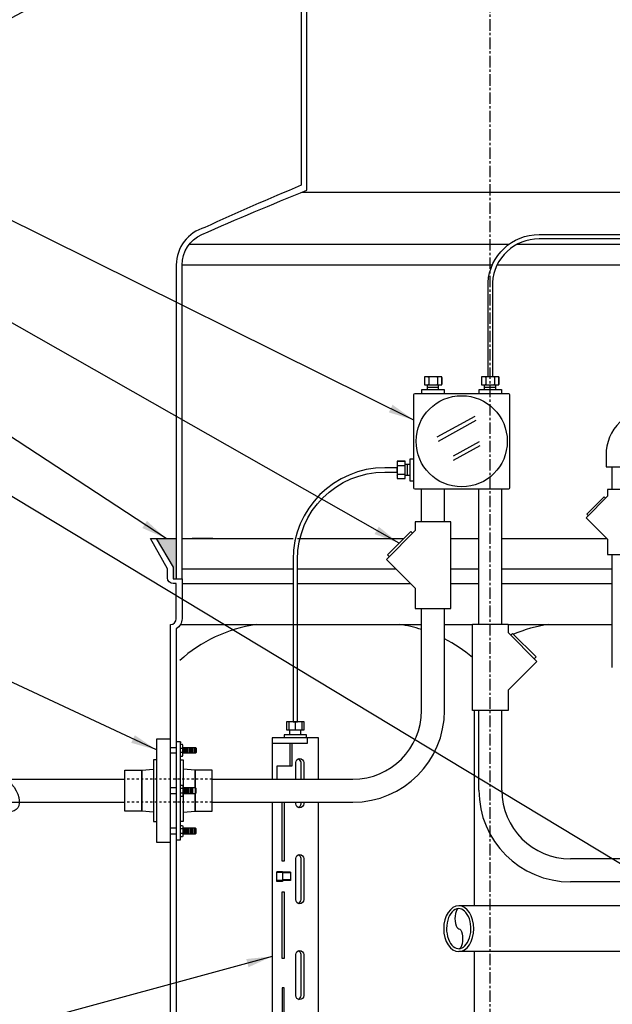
# Model space of a CAD drawing. Extents: x -750 to 90, y 3202 to 3394.
# Tile 55 of 72: x -127 to -101, y 3308 to 3351. Entities that reach past the tile are written whole.
import ezdxf

# ---------------------------------------------------------------- set-up
doc = ezdxf.new("R2010")
doc.units = 0
doc.header["$MEASUREMENT"] = 0
doc.linetypes.add('CENTER1', pattern=[0.6625, 0.5, -0.075, 0.0125, -0.075])
doc.linetypes.add('HIDDEN5', pattern=[0.05, 0.025, -0.025])
for name, color, linetype in [('BOOT-CONDUIT', 1, 'CONTINUOUS'), ('CONDUIT', 2, 'CONTINUOUS'), ('FRP-2', 2, 'CONTINUOUS'), ('FRP-SUMP', 2, 'CONTINUOUS'), ('J-BOX', 2, 'CONTINUOUS'), ('PROBE', 2, 'CONTINUOUS'), ('TEXT', 3, 'CONTINUOUS')]:
    doc.layers.add(name, color=color, linetype=linetype)
doc.layers.add('FREEZE-LINES', color=8, linetype='CONTINUOUS', plot=False)
doc.styles.add('SIMPLEX', font='simplex')
doc.dimstyles.new('DIM12', dxfattribs={"dimscale": 12, "dimtxt": 0.09375, "dimasz": 0.09375, "dimexe": 0.0625, "dimexo": 0.0625, "dimgap": 0.0625, "dimtad": 1, "dimdec": 4, "dimzin": 3, "dimdsep": 46, "dimlunit": 4, "dimtxsty": 'SIMPLEX', "dimcen": 0, "dimclrd": 3, "dimclre": 3, "dimclrt": 3, "dimadec": 0, "dimazin": 0, "dimtfac": 1, "dimtdec": 4, "dimtmove": 0, "dimatfit": 3, "dimfxl": 1, "dimfrac": 2, "dimtolj": 1, "dimtzin": 3, "dimarcsym": 0})

msp = doc.modelspace()

# ---------------------------------------------------------------- hatches: boundary and pattern name
at = {"layer": 'FRP-SUMP'}
msp.add_hatch(color=256, dxfattribs=at).paths.add_polyline_path([(-119.79343, 3328.13499), (-120.67688, 3328.13499), (-119.92688, 3326.88499), (-119.92688, 3326.38499), (-119.79343, 3326.38499)])

# ---------------------------------------------------------------- linework, layer by layer
at = {"layer": 'BOOT-CONDUIT', "color": 7}
for p, q in [((-120.04343, 3319.01525), (-119.79343, 3319.01525)), ((-119.79343, 3318.76775), (-120.04343, 3318.76775)), ((-119.61048, 3318.99089), (-119.50455, 3318.99089)), ((-119.50455, 3318.7919), (-119.61048, 3318.7919)), ((-119.79343, 3317.25347), (-120.04343, 3317.25347)), ((-119.50455, 3317.22932), (-119.61048, 3317.22932)), ((-120.04343, 3317.00597), (-119.79343, 3317.00597)), ((-119.61048, 3317.03033), (-119.50455, 3317.03033)), ((-119.79343, 3315.49189), (-120.04343, 3315.49189)), ((-119.50455, 3315.46774), (-119.61048, 3315.46774)), ((-120.04343, 3315.24439), (-119.79343, 3315.24439)), ((-119.61048, 3315.26875), (-119.50455, 3315.26875))]:
    msp.add_line(p, q, dxfattribs=at)
at = {"layer": 'BOOT-CONDUIT', "color": 8}
for p, q in [((-119.4555, 3318.76765), (-119.4555, 3319.01515)), ((-119.393, 3318.76765), (-119.393, 3319.01515)), ((-119.3305, 3318.76765), (-119.3305, 3319.01515)), ((-119.268, 3318.76765), (-119.268, 3319.01515)), ((-119.2055, 3318.76765), (-119.2055, 3319.01515)), ((-119.143, 3318.76765), (-119.143, 3319.01515)), ((-119.0805, 3318.76765), (-119.0805, 3319.01515)), ((-119.018, 3318.76765), (-119.018, 3319.01515)), ((-118.9555, 3318.76765), (-118.9555, 3319.01515)), ((-119.4555, 3317.25357), (-119.4555, 3317.00607)), ((-119.393, 3317.25357), (-119.393, 3317.00607)), ((-119.3305, 3317.25357), (-119.3305, 3317.00607)), ((-119.268, 3317.25357), (-119.268, 3317.00607)), ((-119.2055, 3317.25357), (-119.2055, 3317.00607)), ((-119.143, 3317.25357), (-119.143, 3317.00607)), ((-119.0805, 3317.25357), (-119.0805, 3317.00607)), ((-119.4555, 3315.49199), (-119.4555, 3315.24449)), ((-119.393, 3315.49199), (-119.393, 3315.24449)), ((-119.3305, 3315.49199), (-119.3305, 3315.24449)), ((-119.268, 3315.49199), (-119.268, 3315.24449)), ((-119.2055, 3315.49199), (-119.2055, 3315.24449)), ((-119.143, 3315.49199), (-119.143, 3315.24449)), ((-119.0805, 3315.49199), (-119.0805, 3315.24449)), ((-119.018, 3315.49199), (-119.018, 3315.24449)), ((-118.9555, 3315.49199), (-118.9555, 3315.24449))]:
    msp.add_line(p, q, dxfattribs=at)
at = {"layer": 'BOOT-CONDUIT', "linetype": 'Continuous'}
for points in [[(-120.04343, 3314.88685), (-120.04343, 3319.37279), (-120.66218, 3319.37279), (-120.66218, 3314.88685)], [(-122.03907, 3316.23263), (-122.03907, 3318.02701), (-121.29657, 3318.02701), (-121.29657, 3317.96513), (-121.29657, 3316.29451), (-121.29657, 3316.23263)], [(-118.97609, 3316.23263), (-118.23359, 3316.23263), (-118.23359, 3318.02701), (-118.97609, 3318.02701), (-118.97609, 3317.96513), (-118.97609, 3316.29451)]]:
    msp.add_lwpolyline(points, close=True, dxfattribs=at)
at = {"layer": 'BOOT-CONDUIT'}
msp.add_lwpolyline([(-119.61048, 3319.26835), (-119.79343, 3319.26835), (-119.79343, 3314.99155), (-119.61048, 3314.99155), (-119.61048, 3319.26835), (-119.61048, 3319.21291)], dxfattribs=at)
at = {"layer": 'BOOT-CONDUIT', "color": 7}
for points in [[(-119.61048, 3318.64391), (-119.52369, 3318.64391), (-119.50455, 3318.67706), (-119.50455, 3319.10573), (-119.52369, 3319.13889), (-119.61048, 3319.13889)], [(-119.50455, 3319.01515), (-118.95549, 3319.01515), (-118.92456, 3318.98421), (-118.92456, 3318.79859), (-118.92728, 3318.79587), (-118.95549, 3318.76765), (-119.50455, 3318.76765)], [(-119.61048, 3317.37731), (-119.52369, 3317.37731), (-119.50455, 3317.34416), (-119.50455, 3316.91549), (-119.52369, 3316.88233), (-119.61048, 3316.88233)], [(-119.50455, 3317.00607), (-118.95549, 3317.00607), (-118.92456, 3317.03701), (-118.92456, 3317.22263), (-118.92728, 3317.22535), (-118.95549, 3317.25357), (-119.50455, 3317.25357)], [(-119.61048, 3315.61574), (-119.52369, 3315.61574), (-119.50455, 3315.58258), (-119.50455, 3315.15391), (-119.52369, 3315.12075), (-119.61048, 3315.12075)], [(-119.50455, 3315.24449), (-118.95549, 3315.24449), (-118.92456, 3315.27543), (-118.92456, 3315.46106), (-118.92728, 3315.46378), (-118.95549, 3315.49199), (-119.50455, 3315.49199)]]:
    msp.add_lwpolyline(points, dxfattribs=at)
at = {"layer": 'BOOT-CONDUIT', "linetype": 'Continuous'}
for points in [[(-120.66218, 3318.4756), (-120.78593, 3318.4756), (-120.78593, 3315.78404), (-120.66218, 3315.78404)], [(-119.61048, 3318.4756), (-119.48673, 3318.4756), (-119.48673, 3317.25357)], [(-120.78593, 3316.19693), (-121.29657, 3316.23263), (-121.29657, 3317.96513), (-121.29657, 3318.02701), (-120.78593, 3318.06272)], [(-118.97609, 3317.25357), (-118.97609, 3317.96513), (-118.97609, 3318.02701), (-119.48673, 3318.06272)], [(-119.48673, 3317.00607), (-119.48673, 3315.78404), (-119.61048, 3315.78404)], [(-119.48673, 3316.19693), (-118.97609, 3316.23263), (-118.97609, 3317.00607)]]:
    msp.add_lwpolyline(points, dxfattribs=at)
at = {"layer": 'CONDUIT'}
for p, q in [((-100.75456, 3330.27143), (-100.75456, 3331.27143)), ((-109.08164, 3328.86063), (-109.08164, 3330.28753)), ((-108.08164, 3328.86063), (-108.08164, 3330.28753)), ((-106.58127, 3324.40617), (-106.58127, 3330.28753)), ((-105.58127, 3324.40617), (-105.58127, 3330.28753)), ((-100.75456, 3322.51116), (-100.75456, 3327.43801)), ((-109.08164, 3320.62982), (-109.08164, 3325.08273)), ((-108.08164, 3320.62982), (-108.08164, 3325.08273)), ((-106.58127, 3317.15023), (-106.58127, 3320.62828)), ((-105.58127, 3317.15023), (-105.58127, 3320.62828)), ((-133.4298, 3317.62982), (-122.03907, 3317.62982)), ((-118.23359, 3317.62982), (-112.08164, 3317.62982)), ((-133.4298, 3316.62982), (-122.03907, 3316.62982)), ((-118.23359, 3316.62982), (-112.08164, 3316.62982)), ((-94.79764, 3314.15023), (-102.58127, 3314.15023)), ((-95.23509, 3313.15023), (-102.58127, 3313.15023))]:
    msp.add_line(p, q, dxfattribs=at)
at = {"layer": 'CONDUIT', "color": 8, "linetype": 'HIDDEN5'}
for p, q in [((-118.23359, 3317.62982), (-122.03907, 3317.62982)), ((-118.23359, 3316.62982), (-122.03907, 3316.62982))]:
    msp.add_line(p, q, dxfattribs=at)
at = {"layer": 'CONDUIT'}
msp.add_lwpolyline([(-101.02713, 3331.27143), (-99.72713, 3331.27143), (-99.72713, 3331.77143, -0.19891163), (-99.50746, 3332.30176), (-99.15391, 3332.65531), (-100.07314, 3333.57455), (-100.4267, 3333.22099, 0.19891237), (-101.02713, 3331.77272), (-101.02713, 3331.27143)], format="xyb", dxfattribs=at)
for points in [[(-100.96048, 3329.99037), (-101.90332, 3329.04753), (-100.96048, 3328.1047), (-100.96048, 3327.43801), (-99.79378, 3327.43801), (-99.79378, 3330.27143), (-100.96048, 3330.27143)], [(-109.35944, 3328.48588), (-110.61656, 3327.22877), (-109.35944, 3325.97165), (-109.35944, 3325.08273), (-107.80384, 3325.08273), (-107.80384, 3328.86063), (-109.35944, 3328.86063)], [(-105.30346, 3324.03143), (-104.04635, 3322.77431), (-105.30346, 3321.51719), (-105.30346, 3320.62828), (-106.85907, 3320.62828), (-106.85907, 3324.40617), (-105.30346, 3324.40617)]]:
    msp.add_lwpolyline(points, close=True, dxfattribs=at)
for points in [[(-101.04887, 3329.90198), (-101.1078, 3329.96091), (-101.87385, 3329.19485), (-101.81492, 3329.13593)], [(-109.47729, 3328.36803), (-109.55586, 3328.4466), (-110.57727, 3327.42519), (-110.4987, 3327.34662)], [(-105.18561, 3323.91357), (-105.10704, 3323.99214), (-104.08563, 3322.97074), (-104.1642, 3322.89217)]]:
    msp.add_lwpolyline(points, dxfattribs=at)
for centre, radius, start, end in [((-112.08164, 3320.62982), 4, 270, 0), ((-112.08164, 3320.62982), 3, 270, 0), ((-102.58127, 3317.15023), 4, 180, 270), ((-102.58127, 3317.15023), 3, 180, 270)]:
    msp.add_arc(centre, radius, start, end, dxfattribs=at)
at = {"layer": 'FREEZE-LINES', "color": 8, "linetype": 'CENTER1'}
msp.add_line((-106.08631, 3253.50724), (-106.08631, 3393.81703), dxfattribs=at)
at = {"layer": 'FRP-2'}
for p, q in [((-98.67606, 3312.10605), (-107.45962, 3312.10605)), ((-98.67605, 3310.10605), (-107.45962, 3310.10605))]:
    msp.add_line(p, q, dxfattribs=at)
at = {"layer": 'FRP-2', "extrusion": (0, 0, -1)}
msp.add_ellipse((-107.45962, 3311.10605), major_axis=(0, 1), ratio=0.65783269, dxfattribs=at)
at = {"layer": 'FRP-2', "color": 7}
msp.add_ellipse((-107.45962, 3311.54352), major_axis=(0, -0.43753), ratio=0.38148449, start_param=3.14159265, end_param=6.28318531, dxfattribs=at)
at = {"layer": 'FRP-2', "color": 7, "extrusion": (0, 0, -1)}
msp.add_ellipse((-107.45962, 3310.66847), major_axis=(0, -0.43753), ratio=0.38148449, start_param=3.14159265, end_param=6.28318531, dxfattribs=at)
at = {"layer": 'FRP-2', "color": 7}
msp.add_open_spline([(-107.45962, 3311.98105), (-107.37536, 3311.98105), (-107.28826, 3311.94675), (-107.1226, 3311.79567), (-107.04733, 3311.67828), (-106.947, 3311.3924), (-106.92209, 3311.22498), (-106.93302, 3310.89484), (-106.96888, 3310.73274), (-107.08635, 3310.46642), (-107.16756, 3310.36346), (-107.337, 3310.24228), (-107.42223, 3310.22169), (-107.59123, 3310.24762), (-107.67967, 3310.29697), (-107.83879, 3310.47743), (-107.90673, 3310.60788), (-107.9883, 3310.91), (-108.00192, 3311.08079), (-107.96928, 3311.40708), (-107.92299, 3311.56193), (-107.79032, 3311.80566), (-107.70481, 3311.89312), (-107.5658, 3311.96767), (-107.51251, 3311.98105), (-107.45962, 3311.98105)], degree=3, knots=[0, 0, 0, 0, 0.54036516, 0.54036516, 1.08073033, 1.08073033, 1.62109549, 1.62109549, 2.16146065, 2.16146065, 2.70182581, 2.70182581, 3.24219098, 3.24219098, 3.78255614, 3.78255614, 4.3229213, 4.3229213, 4.86328646, 4.86328646, 5.40365163, 5.40365163, 5.94401679, 5.94401679, 6.28318531, 6.28318531, 6.28318531, 6.28318531], dxfattribs=at)
at = {"layer": 'FRP-SUMP', "color": 7, "linetype": 'Continuous'}
for p, q in [((-114.30441, 3343.25513), (-81.86821, 3343.25513)), ((-113.08631, 3343.25513), (-108.67034, 3343.25513)), ((-119.21883, 3340.99475), (-105.25119, 3340.99475)), ((-118.49844, 3340.99475), (-108.67034, 3340.99475)), ((-104.89104, 3340.99475), (-91.43821, 3340.99475)), ((-119.54343, 3340.08044), (-105.99575, 3340.08044)), ((-119.09343, 3340.08044), (-108.67034, 3340.08044)), ((-105.78925, 3340.08044), (-90.58895, 3340.08044)), ((-119.54343, 3328.13499), (-114.69223, 3328.13499)), ((-114.50473, 3328.13499), (-109.86747, 3328.13499)), ((-107.80384, 3328.13499), (-106.58127, 3328.13499)), ((-105.58127, 3328.13499), (-100.99077, 3328.13499)), ((-119.54343, 3326.81975), (-114.69223, 3326.81975)), ((-114.50473, 3326.81975), (-110.20754, 3326.81975)), ((-107.80384, 3326.81975), (-106.58127, 3326.81975)), ((-105.58127, 3326.81975), (-100.75456, 3326.81975)), ((-119.54343, 3326.1714), (-114.69223, 3326.1714)), ((-114.50473, 3326.1714), (-109.55919, 3326.1714)), ((-107.80384, 3326.1714), (-106.58127, 3326.1714)), ((-105.58127, 3326.1714), (-100.75456, 3326.1714))]:
    msp.add_line(p, q, dxfattribs=at)
at = {"layer": 'FRP-SUMP'}
for p, q in [((-120.67688, 3328.13499), (-119.79343, 3328.13499)), ((-118.19343, 3328.13499), (-119.09343, 3328.13499))]:
    msp.add_line(p, q, dxfattribs=at)
at = {"layer": 'FRP-SUMP', "color": 7}
for p, q in [((-119.61042, 3324.38499), (-114.50473, 3324.38499)), ((-114.50473, 3324.38499), (-109.08164, 3324.38499)), ((-108.08164, 3324.38499), (-106.85907, 3324.38499)), ((-105.30346, 3324.38499), (-100.75456, 3324.38499)), ((-106.79192, 3320.62828), (-106.79192, 3312.10605)), ((-106.79192, 3310.10605), (-106.79192, 3306.88731))]:
    msp.add_line(p, q, dxfattribs=at)
at = {"layer": 'FRP-SUMP'}
for points in [[(-114.33631, 3353.39564), (-114.33978, 3343.5606, 0.00822165), (-118.54954, 3341.71811, 0.33671624), (-119.79343, 3340.08044), (-119.79343, 3326.38499), (-119.54343, 3326.38499), (-119.54343, 3340.08044, -0.29672907), (-118.68069, 3341.40619, -0.0090466), (-114.08631, 3343.34266), (-114.08631, 3353.14564)], [(-120.04343, 3305.38731), (-120.04343, 3324.38499), (-120.04343, 3324.38499, 0.41421356), (-119.79343, 3324.63499), (-119.79343, 3326.1714), (-119.92688, 3326.1714, -0.41421356), (-120.17688, 3326.4214), (-120.17688, 3326.81975), (-120.91342, 3328.13499), (-120.67688, 3328.13499), (-119.92688, 3326.88499), (-119.92688, 3326.38499), (-119.79343, 3326.38499), (-119.54343, 3326.38499), (-119.54343, 3326.38499), (-119.54343, 3326.38499), (-119.54343, 3326.38499), (-119.54343, 3326.38499), (-119.54343, 3324.63499, -0.26794919), (-119.79343, 3324.20197), (-119.79343, 3305.57032, -0.26794919)]]:
    msp.add_lwpolyline(points, format="xyb", dxfattribs=at)
at = {"layer": 'FRP-SUMP', "color": 7}
for points in [[(-109.08164, 3324.16538, 0.03875218), (-110.04192, 3324.38499)], [(-103.54192, 3324.38499, 0.06265937), (-105.07222, 3323.95732, 0.06265937)], [(-106.85907, 3322.94276, 0.05790471), (-108.08164, 3323.75756, 0.05790471)]]:
    msp.add_lwpolyline(points, format="xyb", dxfattribs=at)
msp.add_arc((-115.37614, 3318.08949), 6.36447, 98.442948, 132.105258, dxfattribs=at)
at = {"layer": 'J-BOX', "color": 7}
for p, q in [((-108.39562, 3332.5748), (-106.74323, 3333.48015)), ((-108.35005, 3332.39344), (-106.69766, 3333.29879)), ((-107.6947, 3331.74615), (-106.55534, 3332.3704)), ((-107.68341, 3331.56478), (-106.52551, 3332.1992))]:
    msp.add_line(p, q, dxfattribs=at)
at = {"layer": 'J-BOX'}
msp.add_lwpolyline([(-109.42583, 3330.34309), (-109.42583, 3334.42072, -0.41421356), (-109.37027, 3334.47628), (-105.29264, 3334.47628, -0.41421356), (-105.23708, 3334.42072), (-105.23708, 3330.34309, -0.41421356), (-105.29264, 3330.28753), (-109.37027, 3330.28753, -0.41421356)], format="xyb", close=True, dxfattribs=at)
msp.add_circle((-107.33145, 3332.3819), 1.98948, dxfattribs=at)
at = {"layer": 'PROBE'}
for p, q in [((-108.83111, 3334.63792), (-108.83111, 3334.84914)), ((-108.34226, 3334.63792), (-108.34226, 3334.84914)), ((-106.33578, 3334.63792), (-106.33578, 3334.84914)), ((-105.84693, 3334.63792), (-105.84693, 3334.84914)), ((-109.58747, 3331.37109), (-109.79869, 3331.37109)), ((-109.58747, 3330.88225), (-109.79869, 3330.88225)), ((-114.8429, 3319.571), (-114.8429, 3319.78222)), ((-114.35405, 3319.571), (-114.35405, 3319.78222)), ((-114.82854, 3319.19217), (-114.82854, 3318.19343))]:
    msp.add_line(p, q, dxfattribs=at)
at = {"layer": 'PROBE', "color": 7}
for p, q in [((-108.83111, 3334.74353), (-108.34226, 3334.74353)), ((-106.33578, 3334.74353), (-105.84693, 3334.74353)), ((-109.69308, 3330.88225), (-109.69308, 3331.37109)), ((-114.87565, 3320.13241), (-114.87565, 3319.78222)), ((-114.59712, 3320.13241), (-114.59712, 3319.78222)), ((-114.31859, 3320.13241), (-114.31859, 3319.78222)), ((-114.3464, 3317.62982), (-114.3464, 3318.35353)), ((-114.3464, 3316.56219), (-114.3464, 3316.62982)), ((-114.3464, 3312.37261), (-114.3464, 3314.16396)), ((-115.4092, 3313.17112), (-115.4092, 3313.59282)), ((-115.16128, 3313.59282), (-115.4092, 3313.59282)), ((-115.16128, 3313.55813), (-115.4092, 3313.55813)), ((-115.16128, 3313.20581), (-115.4092, 3313.20581)), ((-115.16128, 3313.17112), (-115.4092, 3313.17112)), ((-115.16128, 3313.59282), (-115.16128, 3313.17112)), ((-114.80867, 3313.56592), (-115.16128, 3313.56592)), ((-114.80867, 3313.53676), (-115.16128, 3313.53676)), ((-114.80867, 3313.24052), (-115.16128, 3313.24052)), ((-114.80867, 3313.21135), (-115.16128, 3313.21135)), ((-114.80867, 3313.56592), (-114.80867, 3313.21135)), ((-114.3464, 3308.18303), (-114.3464, 3309.97438))]:
    msp.add_line(p, q, dxfattribs=at)
at = {"layer": 'PROBE'}
for points in [[(-106.18006, 3335.19933), (-106.18006, 3339.31174, -0.40047434), (-103.94496, 3341.40549), (-92.33334, 3341.40549, -0.41421356), (-90.23959, 3339.31174), (-90.23959, 3337.96985), (-90.42709, 3337.96985), (-90.42709, 3339.31174, 0.41421356), (-92.33334, 3341.21799), (-103.94496, 3341.21799, 0.39914995), (-105.99256, 3339.31174), (-105.99256, 3335.19933)], [(-114.69223, 3320.13241), (-114.50473, 3320.13241), (-114.50473, 3327.22547, -0.41421356), (-110.69223, 3331.03797), (-110.14888, 3331.03797), (-110.14888, 3331.22547), (-110.69223, 3331.22547, 0.41421356), (-114.69223, 3327.22547)]]:
    msp.add_lwpolyline(points, format="xyb", close=True, dxfattribs=at)
at = {"layer": 'PROBE', "color": 7}
for points in [[(-108.9306, 3335.19933, 0.41421356), (-108.96185, 3335.16808), (-108.96185, 3334.88039, 0.41421356), (-108.9306, 3334.84914)], [(-108.80299, 3335.19933, -0.41421356), (-108.77174, 3335.16808), (-108.77174, 3334.88039, -0.41421356), (-108.80299, 3334.84914)], [(-108.74049, 3335.19933, 0.41421356), (-108.77174, 3335.16808), (-108.77174, 3334.88039, 0.41421356), (-108.74049, 3334.84914)], [(-108.42278, 3335.19933, -0.41421356), (-108.39153, 3335.16808), (-108.39153, 3334.88039, -0.41421356), (-108.42278, 3334.84914)], [(-108.36028, 3335.19933, 0.41421356), (-108.39153, 3335.16808), (-108.39153, 3334.88039, 0.41421356), (-108.36028, 3334.84914)], [(-108.23267, 3335.19933, -0.41421356), (-108.20142, 3335.16808), (-108.20142, 3334.88039, -0.41421356), (-108.23267, 3334.84914)], [(-106.43528, 3335.19933, 0.41421356), (-106.46653, 3335.16808), (-106.46653, 3334.88039, 0.41421356), (-106.43528, 3334.84914)], [(-106.30767, 3335.19933, -0.41421356), (-106.27642, 3335.16808), (-106.27642, 3334.88039, -0.41421356), (-106.30767, 3334.84914)], [(-106.24517, 3335.19933, 0.41421356), (-106.27642, 3335.16808), (-106.27642, 3334.88039, 0.41421356), (-106.24517, 3334.84914)], [(-105.92746, 3335.19933, -0.41421356), (-105.89621, 3335.16808), (-105.89621, 3334.88039, -0.41421356), (-105.92746, 3334.84914)], [(-105.86496, 3335.19933, 0.41421356), (-105.89621, 3335.16808), (-105.89621, 3334.88039, 0.41421356), (-105.86496, 3334.84914)], [(-105.73735, 3335.19933, -0.41421356), (-105.7061, 3335.16808), (-105.7061, 3334.88039, -0.41421356), (-105.73735, 3334.84914)], [(-110.14888, 3331.48068, -0.41421356), (-110.11763, 3331.51193), (-109.82994, 3331.51193, -0.41421356), (-109.79869, 3331.48068)], [(-110.14888, 3331.35307, 0.41421356), (-110.11763, 3331.32182), (-109.82994, 3331.32182, 0.41421356), (-109.79869, 3331.35307)], [(-110.14888, 3331.29057, -0.41421356), (-110.11763, 3331.32182), (-109.82994, 3331.32182, -0.41421356), (-109.79869, 3331.29057)], [(-110.14888, 3330.97286, 0.41421356), (-110.11763, 3330.94161), (-109.82994, 3330.94161, 0.41421356), (-109.79869, 3330.97286)], [(-110.14888, 3330.91036, -0.41421356), (-110.11763, 3330.94161), (-109.82994, 3330.94161, -0.41421356), (-109.79869, 3330.91036)], [(-110.14888, 3330.78275, 0.41421356), (-110.11763, 3330.7515), (-109.82994, 3330.7515, 0.41421356), (-109.79869, 3330.78275)], [(-114.57888, 3317.62982), (-114.57888, 3318.35353, -1), (-114.22869, 3318.35353), (-114.22869, 3317.62982)], [(-114.22869, 3316.62982), (-114.22869, 3316.56219, -1), (-114.57888, 3316.56219), (-114.57888, 3316.62982)], [(-114.22869, 3316.62982), (-114.22869, 3316.56219, -1), (-114.57888, 3316.56219), (-114.57888, 3316.62982)], [(-114.46264, 3316.39728, 0.31702163), (-114.3464, 3316.56219), (-114.3464, 3316.62982)], [(-114.22869, 3312.9685), (-114.22869, 3312.37261, -1), (-114.57888, 3312.37261), (-114.57888, 3312.974)], [(-114.46264, 3312.2077, 0.31702163), (-114.3464, 3312.37261), (-114.3464, 3312.96301)]]:
    msp.add_lwpolyline(points, format="xyb", dxfattribs=at)
at = {"layer": 'PROBE'}
for points in [[(-108.20142, 3335.19933), (-108.96185, 3335.19933), (-108.96185, 3334.84914), (-108.20142, 3334.84914)], [(-105.7061, 3335.19933), (-106.46653, 3335.19933), (-106.46653, 3334.84914), (-105.7061, 3334.84914)], [(-110.14888, 3331.51193), (-110.14888, 3330.7515), (-109.79869, 3330.7515), (-109.79869, 3331.51193)], [(-114.2169, 3320.13241), (-114.97733, 3320.13241), (-114.97733, 3319.78222), (-114.2169, 3319.78222)]]:
    msp.add_lwpolyline(points, close=True, dxfattribs=at)
for points in [[(-109.07343, 3334.48042), (-109.07343, 3334.63792), (-108.08984, 3334.63792), (-108.08984, 3334.47628)], [(-106.57306, 3334.48042), (-106.57306, 3334.63792), (-105.58947, 3334.63792), (-105.58947, 3334.47628)], [(-109.42997, 3330.63992), (-109.58747, 3330.63992), (-109.58747, 3331.62351), (-109.42583, 3331.62351)], [(-113.58267, 3317.62982), (-113.58267, 3319.44346), (-113.58267, 3319.44346), (-115.60419, 3319.44346), (-115.60419, 3319.44346), (-115.60419, 3317.62982)], [(-114.07533, 3319.43026), (-114.07533, 3319.19217), (-115.60419, 3319.19217)], [(-114.74932, 3319.19217), (-114.74932, 3318.19343), (-115.40949, 3318.19343), (-115.40949, 3317.62982)], [(-114.10164, 3319.44346), (-114.10164, 3319.571), (-115.08522, 3319.571), (-115.08522, 3319.44346)], [(-115.60419, 3316.62982), (-115.60419, 3307.45263)], [(-113.58267, 3307.45263), (-113.58267, 3316.62982)]]:
    msp.add_lwpolyline(points, dxfattribs=at)
at = {"layer": 'PROBE', "color": 7}
for points in [[(-115.0883, 3316.62982), (-115.0883, 3314.04856), (-115.16716, 3314.04856), (-115.16716, 3316.62982)], [(-115.0883, 3307.45263), (-115.0883, 3308.52581), (-115.16716, 3308.52581), (-115.16716, 3307.45263)]]:
    msp.add_lwpolyline(points, dxfattribs=at)
for points in [[(-114.57888, 3312.37261), (-114.57888, 3314.16396, -1), (-114.22869, 3314.16396), (-114.22869, 3312.37261, -1)], [(-114.57888, 3308.18303), (-114.57888, 3309.97438, -1), (-114.22869, 3309.97438), (-114.22869, 3308.18303, -1)]]:
    msp.add_lwpolyline(points, format="xyb", close=True, dxfattribs=at)
msp.add_lwpolyline([(-115.16716, 3312.71538), (-115.0883, 3312.71538), (-115.0883, 3309.80846), (-115.16716, 3309.80846), (-115.16716, 3312.71538)], close=True, dxfattribs=at)
at = {"layer": 'PROBE', "linetype": 'Continuous'}
for centre, start, end in [((-108.23267, 3334.88039), 270, 360), ((-105.73735, 3334.88039), 270, 360), ((-109.82994, 3331.48068), 360, 90)]:
    msp.add_arc(centre, 0.03125, start, end, dxfattribs=at)
at = {"layer": 'PROBE', "color": 7}
for centre, start, end in [((-114.52149, 3318.35353), 0, 70.358966), ((-114.52149, 3314.16396), 0, 70.358966), ((-114.52149, 3309.97438), 0, 70.358966), ((-114.52149, 3308.18303), 289.641034, 0)]:
    msp.add_arc(centre, 0.1751, start, end, dxfattribs=at)
at = {"layer": 'TEXT', "extrusion": (0, 0, -1)}
msp.add_ellipse((-127.56229, 3317.12982), major_axis=(0.80189, -0.80189), ratio=0.54990291, start_param=2.65158473, end_param=7.77873057, dxfattribs=at)

# ---------------------------------------------------------------- leaders
at = {"layer": 'TEXT', "linetype": 'Continuous'}
for points in [[(-121.73058, 3353.68873), (-133.97941, 3347.11798), (-137.99851, 3347.11798)], [(-120.23516, 3328.13499), (-128.90852, 3333.81063), (-146.74373, 3333.81063)], [(-120.66218, 3318.9091), (-134.60485, 3325.43056), (-139.70348, 3325.43056)]]:
    msp.add_leader(points, dimstyle='DIM12', override={"dimgap": 0.0625, "dimtad": 0}, dxfattribs=at)
at = {"layer": 'TEXT'}
for points in [[(-109.42583, 3333.31176), (-127.49308, 3342.273), (-144.67166, 3342.273)], [(-110.06657, 3327.93589), (-127.48811, 3337.85222), (-144.33851, 3337.85222)], [(-97.63738, 3312.27272), (-128.8199, 3331.08167), (-131.98759, 3331.08167)], [(-115.60419, 3309.89792), (-131.23387, 3305.63995), (-134.41998, 3305.63995)], [(-95.58984, 3310.10605), (-114.36735, 3296.07508), (-133.04652, 3296.07508)]]:
    msp.add_leader(points, dimstyle='DIM12', dxfattribs=at)

doc.saveas('drawing.dxf')
